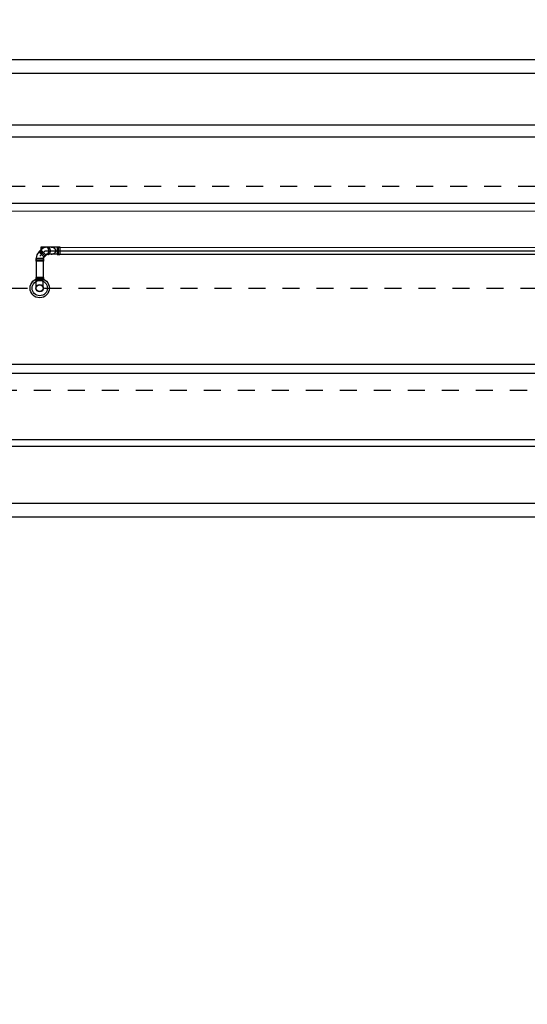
# Model space of a CAD drawing. Extents: x 0 to 1135, y 0 to 420.
# Tile 15 of 46: x 527 to 542, y 158 to 187. Entities that reach past the tile are written whole.
import ezdxf

# ---------------------------------------------------------------- set-up
doc = ezdxf.new("R2010")
doc.units = 0
doc.header["$LTSCALE"] = 2
doc.header["$MEASUREMENT"] = 0
doc.linetypes.add('ACAD_ISO03W100', pattern=[0.5, 0.25, -0.25])
doc.linetypes.add('ACAD_ISO10W100W', pattern=[0.5, 0.25, -0.25])
for name, color, linetype in [('Bahnachse', 7, 'CONTINUOUS'), ('FBR', 8, 'CONTINUOUS'), ('Gleisachse', 7, 'CONTINUOUS'), ('Ingenieurbauwerke', 15, 'CONTINUOUS')]:
    doc.layers.add(name, color=color, linetype=linetype)

msp = doc.modelspace()

# ---------------------------------------------------------------- linework, layer by layer
at = {"layer": 'Bahnachse', "linetype": 'ACAD_ISO10W100W'}
msp.add_line((490.495, 179.001), (556.111, 178.999), dxfattribs=at)
at = {"layer": 'FBR'}
for points in [[(159.506, 218.371, 0.000005), (172.006, 218.371, 0.000002), (185.995, 218.371, 0.000002), (197.006, 218.371, 0.000005), (209.506, 218.371, -0.000006), (222.006, 218.371, -0.000002), (236.976, 218.371, -0.000002), (247.006, 218.371)], [(250.479, 222.371, -0.000002), (263.664, 222.37, -0.000002), (272.005, 222.37, -0.000033)], [(159.506, 222.371, 0.000005), (172.006, 222.371, 0.000002), (185.995, 222.371, 0.000002), (197.006, 222.371, 0.000005), (209.506, 222.371, -0.000006), (222.006, 222.371, -0.000002), (236.976, 222.371, -0.000003), (247.006, 222.371)], [(277.692, 222.37, -0.00001), (297.005, 222.366, -0.000009), (311.07, 222.363, -0.000011), (322.006, 222.36, -0.00004), (334.506, 222.355, 0.000056), (347.007, 222.351, 0.000011), (348.74, 222.351, -0.000027), (350.474, 222.35, -0.00003), (355.78, 222.348, -0.00001), (372.005, 222.341, -0.000005), (384.506, 222.336, 0.000013), (397.006, 222.33, 0.000004), (409.506, 222.325, -0.000007), (422.006, 222.32, -0.000002), (434.506, 222.314, 0.000003), (447.005, 222.309), (481.396, 222.294, 0)], [(277.691, 218.37, -0.00001), (297.005, 218.366, -0.000009), (311.07, 218.363, -0.000011), (322.005, 218.36, -0.00004), (334.505, 218.355, 0.000056), (347.005, 218.351, 0.000011), (348.739, 218.351, -0.000027), (350.473, 218.35, -0.00003), (355.779, 218.348, -0.00001), (372.004, 218.341, -0.000005), (384.504, 218.336, 0.000013), (397.004, 218.33, 0.000004), (409.504, 218.325, -0.000007), (422.005, 218.32, -0.000002), (434.504, 218.314, 0.000003), (447.004, 218.309), (478.458, 218.295, 0)], [(250.479, 218.371, -0.000002), (263.664, 218.37, -0.000003), (272.005, 218.37, -0.000033)]]:
    msp.add_lwpolyline(points, format="xyb", dxfattribs=at)
at = {"layer": 'Gleisachse', "linetype": 'Continuous'}
for p, q in [((487.238, 181.271), (569.923, 181.266)), ((490.986, 176.771), (569.922, 176.766))]:
    msp.add_line(p, q, dxfattribs=at)
at = {"layer": 'Ingenieurbauwerke', "linetype": 'Continuous'}
for p, q in [((513.306, 185.726), (579.315, 185.722)), ((513.305, 185.326), (579.208, 185.322)), ((516.585, 183.8), (555.026, 183.798)), ((513.305, 183.451), (590.555, 183.446)), ((515.074, 181.501), (545.505, 181.499)), ((527.362, 180.089), (527.32, 180.047)), ((527.384, 180.125), (527.33, 180.071)), ((527.362, 180.089), (527.504, 179.948)), ((527.362, 180.089), (527.504, 179.948)), ((527.364, 180.091), (527.505, 179.949)), ((527.366, 180.093), (527.408, 180.135)), ((527.366, 180.093), (527.507, 179.951)), ((527.366, 180.093), (527.507, 179.951)), ((527.54, 179.97), (527.384, 180.125)), ((527.385, 180.2), (527.385, 180.112)), ((527.568, 180.2), (527.385, 180.2)), ((527.409, 180.21), (527.486, 180.21)), ((527.409, 180.21), (527.409, 180.136)), ((527.514, 180.1), (527.436, 180.022)), ((527.568, 180.2), (527.445, 180.2)), ((527.445, 180.2), (527.445, 180.165)), ((527.486, 180.21), (527.486, 180.185)), ((527.514, 180.1), (552.505, 180.098)), ((527.514, 180.1), (527.838, 180.1)), ((527.519, 180.198), (527.517, 180.197)), ((527.521, 180.199), (527.519, 180.198)), ((527.523, 180.2), (527.521, 180.199)), ((527.525, 180.201), (527.523, 180.2)), ((527.527, 180.201), (527.525, 180.201)), ((527.529, 180.202), (527.527, 180.201)), ((527.532, 180.203), (527.529, 180.202)), ((527.534, 180.203), (527.532, 180.203)), ((527.536, 180.203), (527.534, 180.203)), ((527.538, 180.204), (527.536, 180.203)), ((527.54, 180.204), (527.538, 180.204)), ((527.542, 180.204), (527.54, 180.204)), ((527.544, 180.204), (527.542, 180.204)), ((527.593, 180.204), (527.543, 180.204)), ((527.547, 180.204), (527.544, 180.204)), ((527.549, 180.204), (527.547, 180.204)), ((527.551, 180.204), (527.549, 180.204)), ((527.553, 180.203), (527.551, 180.204)), ((527.555, 180.203), (527.553, 180.203)), ((527.557, 180.203), (527.555, 180.203)), ((527.559, 180.202), (527.557, 180.203)), ((527.562, 180.202), (527.559, 180.202)), ((527.564, 180.201), (527.562, 180.202)), ((527.566, 180.2), (527.564, 180.201)), ((527.568, 180.2), (527.564, 180.2)), ((527.568, 180.199), (527.566, 180.2)), ((527.57, 180.198), (527.568, 180.199)), ((527.572, 180.197), (527.57, 180.198)), ((527.574, 180.196), (527.572, 180.197)), ((527.576, 180.195), (527.574, 180.196)), ((527.578, 180.194), (527.576, 180.195)), ((527.58, 180.193), (527.578, 180.194)), ((527.582, 180.192), (527.58, 180.193)), ((527.584, 180.19), (527.582, 180.192)), ((527.586, 180.189), (527.584, 180.19)), ((527.587, 180.187), (527.586, 180.189)), ((527.589, 180.185), (527.587, 180.187)), ((527.591, 180.184), (527.589, 180.185)), ((527.592, 180.204), (527.59, 180.204)), ((527.593, 180.182), (527.591, 180.184)), ((527.594, 180.204), (527.592, 180.204)), ((527.594, 180.18), (527.593, 180.182)), ((527.596, 180.204), (527.594, 180.204)), ((527.596, 180.178), (527.594, 180.18)), ((527.597, 180.204), (527.596, 180.204)), ((527.598, 180.176), (527.596, 180.178)), ((527.599, 180.203), (527.597, 180.204)), ((527.599, 180.174), (527.598, 180.176)), ((527.601, 180.203), (527.599, 180.203)), ((527.601, 180.172), (527.599, 180.174)), ((527.603, 180.203), (527.601, 180.203)), ((527.602, 180.17), (527.601, 180.172)), ((527.604, 180.168), (527.602, 180.17)), ((527.605, 180.202), (527.603, 180.203)), ((527.605, 180.166), (527.604, 180.168)), ((527.607, 180.202), (527.605, 180.202)), ((527.606, 180.164), (527.605, 180.166)), ((527.608, 180.161), (527.606, 180.164)), ((527.609, 180.201), (527.607, 180.202)), ((527.609, 180.159), (527.608, 180.161)), ((527.611, 180.201), (527.609, 180.201)), ((527.61, 180.156), (527.609, 180.159)), ((527.611, 180.154), (527.61, 180.156)), ((527.613, 180.2), (527.611, 180.201)), ((527.613, 180.152), (527.611, 180.154)), ((527.615, 180.199), (527.613, 180.2)), ((527.614, 180.149), (527.613, 180.152)), ((527.624, 180.2), (527.614, 180.2)), ((527.901, 180.2), (527.614, 180.2)), ((527.615, 180.146), (527.614, 180.149)), ((527.616, 180.198), (527.615, 180.199)), ((527.616, 180.144), (527.615, 180.146)), ((527.618, 180.198), (527.616, 180.198)), ((527.617, 180.141), (527.616, 180.144)), ((527.617, 180.138), (527.617, 180.141)), ((527.618, 180.136), (527.617, 180.138)), ((527.62, 180.197), (527.618, 180.198)), ((527.619, 180.133), (527.618, 180.136)), ((527.62, 180.13), (527.619, 180.133)), ((527.622, 180.196), (527.62, 180.197)), ((527.62, 180.127), (527.62, 180.13)), ((527.621, 180.125), (527.62, 180.127)), ((527.622, 180.122), (527.621, 180.125)), ((527.621, 180.069), (527.622, 180.072)), ((527.624, 180.194), (527.622, 180.196)), ((527.622, 180.119), (527.622, 180.122)), ((527.622, 180.116), (527.622, 180.119)), ((527.623, 180.113), (527.622, 180.116)), ((527.622, 180.075), (527.623, 180.078)), ((527.622, 180.072), (527.622, 180.075)), ((527.623, 180.11), (527.623, 180.113)), ((527.623, 180.107), (527.623, 180.11)), ((527.624, 180.104), (527.623, 180.107)), ((527.623, 180.087), (527.624, 180.09)), ((527.623, 180.084), (527.623, 180.087)), ((527.623, 180.081), (527.623, 180.084)), ((527.623, 180.078), (527.623, 180.081)), ((527.625, 180.193), (527.624, 180.194)), ((527.624, 180.101), (527.624, 180.104)), ((527.624, 180.098), (527.624, 180.101)), ((527.624, 180.096), (527.624, 180.098)), ((527.624, 180.093), (527.624, 180.096)), ((527.624, 180.09), (527.624, 180.093)), ((527.627, 180.192), (527.625, 180.193)), ((527.629, 180.191), (527.627, 180.192)), ((527.631, 180.19), (527.629, 180.191)), ((527.632, 180.188), (527.631, 180.19)), ((527.634, 180.187), (527.632, 180.188)), ((527.636, 180.185), (527.634, 180.187)), ((527.637, 180.184), (527.636, 180.185)), ((527.639, 180.182), (527.637, 180.184)), ((527.64, 180.181), (527.639, 180.182)), ((527.642, 180.179), (527.64, 180.181)), ((527.643, 180.177), (527.642, 180.179)), ((527.645, 180.176), (527.643, 180.177)), ((527.646, 180.174), (527.645, 180.176)), ((527.648, 180.172), (527.646, 180.174)), ((527.649, 180.17), (527.648, 180.172)), ((527.65, 180.168), (527.649, 180.17)), ((527.651, 180.166), (527.65, 180.168)), ((527.653, 180.164), (527.651, 180.166)), ((527.654, 180.162), (527.653, 180.164)), ((527.655, 180.16), (527.654, 180.162)), ((527.656, 180.158), (527.655, 180.16)), ((527.657, 180.155), (527.656, 180.158)), ((527.658, 180.153), (527.657, 180.155)), ((527.659, 180.151), (527.658, 180.153)), ((527.66, 180.149), (527.659, 180.151)), ((527.661, 180.146), (527.66, 180.149)), ((527.662, 180.144), (527.661, 180.146)), ((527.663, 180.141), (527.662, 180.144)), ((527.664, 180.139), (527.663, 180.141)), ((527.664, 180.137), (527.664, 180.139)), ((527.665, 180.134), (527.664, 180.137)), ((527.666, 180.132), (527.665, 180.134)), ((527.666, 180.129), (527.666, 180.132)), ((527.667, 180.127), (527.666, 180.129)), ((527.668, 180.124), (527.667, 180.127)), ((527.667, 180.069), (527.668, 180.072)), ((527.668, 180.121), (527.668, 180.124)), ((527.668, 180.119), (527.668, 180.121)), ((527.669, 180.116), (527.668, 180.119)), ((527.668, 180.074), (527.669, 180.077)), ((527.668, 180.072), (527.668, 180.074)), ((527.669, 180.114), (527.669, 180.116)), ((527.669, 180.111), (527.669, 180.114)), ((527.67, 180.108), (527.669, 180.111)), ((527.669, 180.082), (527.67, 180.085)), ((527.669, 180.079), (527.669, 180.082)), ((527.669, 180.077), (527.669, 180.079)), ((527.67, 180.106), (527.67, 180.108)), ((527.67, 180.103), (527.67, 180.106)), ((527.67, 180.1), (527.67, 180.103)), ((527.67, 180.098), (527.67, 180.1)), ((527.67, 180.095), (527.67, 180.098)), ((527.67, 180.092), (527.67, 180.095)), ((527.67, 180.09), (527.67, 180.092)), ((527.67, 180.087), (527.67, 180.09)), ((527.67, 180.085), (527.67, 180.087)), ((527.691, 180.199), (527.688, 180.199)), ((527.695, 180.199), (527.691, 180.199)), ((527.698, 180.199), (527.695, 180.199)), ((527.702, 180.199), (527.698, 180.199)), ((527.705, 180.199), (527.702, 180.199)), ((527.708, 180.198), (527.705, 180.199)), ((527.712, 180.198), (527.708, 180.198)), ((527.715, 180.197), (527.712, 180.198)), ((527.719, 180.197), (527.715, 180.197)), ((527.722, 180.196), (527.719, 180.197)), ((527.725, 180.196), (527.722, 180.196)), ((527.729, 180.195), (527.725, 180.196)), ((527.732, 180.194), (527.729, 180.195)), ((527.735, 180.193), (527.732, 180.194)), ((527.739, 180.193), (527.735, 180.193)), ((527.742, 180.192), (527.739, 180.193)), ((527.745, 180.191), (527.742, 180.192)), ((527.748, 180.19), (527.745, 180.191)), ((527.751, 180.189), (527.748, 180.19)), ((527.754, 180.187), (527.751, 180.189)), ((527.757, 180.186), (527.754, 180.187)), ((527.76, 180.185), (527.757, 180.186)), ((527.763, 180.184), (527.76, 180.185)), ((527.766, 180.182), (527.763, 180.184)), ((527.769, 180.181), (527.766, 180.182)), ((527.772, 180.18), (527.769, 180.181)), ((527.775, 180.178), (527.772, 180.18)), ((527.777, 180.177), (527.775, 180.178)), ((527.78, 180.175), (527.777, 180.177)), ((527.783, 180.173), (527.78, 180.175)), ((527.785, 180.172), (527.783, 180.173)), ((527.788, 180.17), (527.785, 180.172)), ((527.79, 180.168), (527.788, 180.17)), ((527.792, 180.166), (527.79, 180.168)), ((527.795, 180.165), (527.792, 180.166)), ((527.797, 180.163), (527.795, 180.165)), ((527.799, 180.161), (527.797, 180.163)), ((527.801, 180.159), (527.799, 180.161)), ((527.803, 180.157), (527.801, 180.159)), ((527.805, 180.155), (527.803, 180.157)), ((527.807, 180.153), (527.805, 180.155)), ((527.809, 180.151), (527.807, 180.153)), ((527.811, 180.149), (527.809, 180.151)), ((527.812, 180.146), (527.811, 180.149)), ((527.814, 180.144), (527.812, 180.146)), ((527.815, 180.142), (527.814, 180.144)), ((527.817, 180.14), (527.815, 180.142)), ((527.818, 180.138), (527.817, 180.14)), ((527.819, 180.135), (527.818, 180.138)), ((527.821, 180.133), (527.819, 180.135)), ((527.822, 180.131), (527.821, 180.133)), ((527.823, 180.128), (527.822, 180.131)), ((527.824, 180.126), (527.823, 180.128)), ((527.823, 180.07), (527.824, 180.073)), ((527.825, 180.124), (527.824, 180.126)), ((527.824, 180.073), (527.825, 180.075)), ((527.825, 180.121), (527.825, 180.124)), ((527.826, 180.119), (527.825, 180.121)), ((527.825, 180.077), (527.826, 180.08)), ((527.825, 180.075), (527.825, 180.077)), ((527.827, 180.116), (527.826, 180.119)), ((527.826, 180.08), (527.827, 180.082)), ((527.827, 180.114), (527.827, 180.116)), ((527.828, 180.112), (527.827, 180.114)), ((527.827, 180.085), (527.828, 180.087)), ((527.827, 180.082), (527.827, 180.085)), ((527.828, 180.109), (527.828, 180.112)), ((527.829, 180.107), (527.828, 180.109)), ((527.828, 180.09), (527.829, 180.092)), ((527.828, 180.087), (527.828, 180.09)), ((527.829, 180.104), (527.829, 180.107)), ((527.829, 180.102), (527.829, 180.104)), ((527.829, 180.099), (527.829, 180.102)), ((527.829, 180.097), (527.829, 180.099)), ((527.829, 180.094), (527.829, 180.097)), ((527.829, 180.092), (527.829, 180.094)), ((527.865, 180.21), (527.865, 179.99)), ((527.865, 180.21), (527.942, 180.21)), ((527.901, 180.2), (542.568, 180.199)), ((527.901, 180.2), (527.901, 180)), ((527.942, 180.21), (527.942, 179.99)), ((527.465, 179.867), (527.245, 179.867)), ((527.245, 179.867), (527.245, 179.79)), ((527.465, 179.79), (527.245, 179.79)), ((527.255, 179.891), (527.255, 179.269)), ((527.255, 179.831), (527.455, 179.831)), ((527.255, 179.826), (527.455, 179.826)), ((527.485, 179.915), (527.33, 180.071)), ((527.433, 180.018), (527.355, 179.941)), ((527.455, 179.891), (527.455, 179.269)), ((527.504, 179.948), (527.461, 179.905)), ((527.465, 179.867), (527.465, 179.79)), ((527.54, 179.97), (527.485, 179.915)), ((527.507, 179.951), (527.55, 179.994)), ((527.592, 179.989), (527.545, 179.989)), ((527.545, 179.989), (527.547, 179.989)), ((527.547, 179.989), (527.549, 179.989)), ((527.549, 179.989), (527.552, 179.989)), ((527.552, 179.989), (527.554, 179.99)), ((527.554, 179.99), (527.556, 179.99)), ((527.556, 179.99), (527.558, 179.99)), ((527.558, 179.99), (527.56, 179.991)), ((527.56, 179.991), (527.562, 179.992)), ((527.562, 179.992), (527.564, 179.992)), ((527.579, 180), (527.564, 180)), ((527.579, 180), (527.564, 180)), ((527.564, 179.992), (527.566, 179.993)), ((527.566, 179.993), (527.568, 179.994)), ((527.568, 179.994), (527.571, 179.995)), ((527.571, 179.995), (527.573, 179.996)), ((527.573, 179.996), (527.575, 179.997)), ((527.575, 179.997), (527.577, 179.998)), ((527.577, 179.998), (527.579, 179.999)), ((527.579, 179.999), (527.58, 180.001)), ((527.58, 180.001), (527.582, 180.002)), ((527.582, 180.002), (527.584, 180.003)), ((527.584, 180.003), (527.586, 180.005)), ((527.586, 180.005), (527.588, 180.006)), ((527.588, 180.006), (527.59, 180.008)), ((527.59, 180.008), (527.591, 180.01)), ((527.591, 180.01), (527.593, 180.012)), ((527.592, 179.989), (527.594, 179.989)), ((527.593, 180.012), (527.595, 180.013)), ((527.594, 179.989), (527.595, 179.989)), ((527.595, 180.013), (527.597, 180.015)), ((527.595, 179.989), (527.597, 179.989)), ((527.597, 180.015), (527.598, 180.017)), ((527.597, 179.989), (527.599, 179.99)), ((527.598, 180.017), (527.6, 180.019)), ((527.599, 179.99), (527.601, 179.99)), ((527.6, 180.019), (527.601, 180.021)), ((527.601, 180.021), (527.603, 180.023)), ((527.601, 179.99), (527.603, 179.99)), ((527.603, 180.023), (527.604, 180.026)), ((527.603, 179.99), (527.605, 179.991)), ((527.604, 180.026), (527.606, 180.028)), ((527.605, 179.991), (527.607, 179.991)), ((527.606, 180.028), (527.607, 180.03)), ((527.607, 180.03), (527.608, 180.033)), ((527.607, 179.991), (527.609, 179.992)), ((527.608, 180.033), (527.609, 180.035)), ((527.609, 180.035), (527.611, 180.037)), ((527.609, 179.992), (527.611, 179.992)), ((527.611, 180.037), (527.612, 180.04)), ((527.611, 179.992), (527.613, 179.993)), ((527.612, 180.04), (527.613, 180.042)), ((527.613, 180.042), (527.614, 180.045)), ((527.613, 179.993), (527.615, 179.994)), ((527.614, 180.045), (527.615, 180.047)), ((527.615, 180.047), (527.616, 180.05)), ((527.615, 179.994), (527.616, 179.995)), ((527.616, 180.05), (527.617, 180.053)), ((527.616, 179.995), (527.618, 179.995)), ((527.617, 180.053), (527.618, 180.055)), ((527.618, 180.055), (527.619, 180.058)), ((527.618, 179.995), (527.62, 179.996)), ((527.619, 180.061), (527.62, 180.064)), ((527.619, 180.058), (527.619, 180.061)), ((527.62, 180.064), (527.621, 180.067)), ((527.62, 179.996), (527.622, 179.997)), ((527.621, 180.067), (527.621, 180.069)), ((527.622, 179.997), (527.624, 179.998)), ((527.624, 179.998), (527.625, 180)), ((527.625, 180), (527.627, 180.001)), ((527.901, 180), (527.625, 180)), ((527.627, 180.001), (527.629, 180.002)), ((527.629, 180.002), (527.631, 180.003)), ((527.631, 180.003), (527.632, 180.005)), ((527.632, 180.005), (527.634, 180.006)), ((527.634, 180.006), (527.636, 180.008)), ((527.636, 180.008), (527.637, 180.009)), ((527.637, 180.009), (527.639, 180.011)), ((527.639, 180.011), (527.64, 180.012)), ((527.64, 180.012), (527.642, 180.014)), ((527.642, 180.014), (527.643, 180.016)), ((527.643, 180.016), (527.645, 180.017)), ((527.645, 180.017), (527.646, 180.019)), ((527.646, 180.019), (527.647, 180.021)), ((527.647, 180.021), (527.649, 180.023)), ((527.649, 180.023), (527.65, 180.025)), ((527.65, 180.025), (527.651, 180.027)), ((527.651, 180.027), (527.653, 180.029)), ((527.653, 180.029), (527.654, 180.031)), ((527.654, 180.031), (527.655, 180.033)), ((527.655, 180.033), (527.656, 180.035)), ((527.656, 180.035), (527.657, 180.038)), ((527.657, 180.038), (527.658, 180.04)), ((527.658, 180.04), (527.659, 180.042)), ((527.659, 180.042), (527.66, 180.044)), ((527.66, 180.044), (527.661, 180.047)), ((527.661, 180.047), (527.662, 180.049)), ((527.662, 180.049), (527.663, 180.051)), ((527.663, 180.051), (527.664, 180.054)), ((527.664, 180.056), (527.665, 180.059)), ((527.664, 180.054), (527.664, 180.056)), ((527.665, 180.059), (527.666, 180.061)), ((527.666, 180.064), (527.667, 180.066)), ((527.666, 180.061), (527.666, 180.064)), ((527.667, 180.066), (527.667, 180.069)), ((527.688, 179.999), (527.691, 179.999)), ((527.691, 179.999), (527.695, 179.999)), ((527.695, 179.999), (527.698, 180)), ((527.698, 180), (527.702, 180)), ((527.702, 180), (527.705, 180)), ((527.705, 180), (527.708, 180)), ((527.708, 180), (527.712, 180.001)), ((527.712, 180.001), (527.715, 180.001)), ((527.715, 180.001), (527.719, 180.002)), ((527.719, 180.002), (527.722, 180.002)), ((527.722, 180.002), (527.725, 180.003)), ((527.725, 180.003), (527.729, 180.004)), ((527.729, 180.004), (527.732, 180.004)), ((527.732, 180.004), (527.735, 180.005)), ((527.735, 180.005), (527.739, 180.006)), ((527.739, 180.006), (527.742, 180.007)), ((527.742, 180.007), (527.745, 180.008)), ((527.745, 180.008), (527.748, 180.009)), ((527.748, 180.009), (527.751, 180.01)), ((527.751, 180.01), (527.754, 180.011)), ((527.754, 180.011), (527.757, 180.012)), ((527.757, 180.012), (527.76, 180.014)), ((527.76, 180.014), (527.763, 180.015)), ((527.763, 180.015), (527.766, 180.016)), ((527.766, 180.016), (527.769, 180.018)), ((527.769, 180.018), (527.772, 180.019)), ((527.772, 180.019), (527.775, 180.021)), ((527.775, 180.021), (527.777, 180.022)), ((527.777, 180.022), (527.78, 180.024)), ((527.78, 180.024), (527.783, 180.025)), ((527.783, 180.025), (527.785, 180.027)), ((527.785, 180.027), (527.788, 180.029)), ((527.788, 180.029), (527.79, 180.03)), ((527.79, 180.03), (527.792, 180.032)), ((527.792, 180.032), (527.795, 180.034)), ((527.795, 180.034), (527.797, 180.036)), ((527.797, 180.036), (527.799, 180.038)), ((527.799, 180.038), (527.801, 180.04)), ((527.801, 180.04), (527.803, 180.042)), ((527.803, 180.042), (527.805, 180.044)), ((527.805, 180.044), (527.807, 180.046)), ((527.807, 180.046), (527.809, 180.048)), ((527.809, 180.048), (527.811, 180.05)), ((527.811, 180.05), (527.812, 180.052)), ((527.812, 180.052), (527.814, 180.054)), ((527.814, 180.054), (527.815, 180.057)), ((527.815, 180.057), (527.817, 180.059)), ((527.817, 180.059), (527.818, 180.061)), ((527.818, 180.061), (527.819, 180.063)), ((527.819, 180.063), (527.821, 180.066)), ((527.821, 180.066), (527.822, 180.068)), ((527.822, 180.068), (527.823, 180.07)), ((527.865, 179.99), (527.942, 179.99)), ((527.901, 180), (542.284, 179.999)), ((527.465, 179.31), (527.245, 179.31)), ((527.245, 179.31), (527.245, 179.233)), ((527.465, 179.233), (527.245, 179.233)), ((527.255, 179.274), (527.455, 179.274)), ((527.455, 179.269), (527.255, 179.269)), ((527.255, 179), (527.255, 179.269)), ((527.455, 179), (527.455, 179.269)), ((527.465, 179.31), (527.465, 179.233)), ((511.537, 176.501), (545.504, 176.499)), ((513.305, 174.551), (590.555, 174.546)), ((516.844, 174.35), (554.766, 174.348)), ((513.305, 172.676), (597.655, 172.671)), ((513.305, 172.276), (597.655, 172.271))]:
    msp.add_line(p, q, dxfattribs=at)
at = {"layer": 'Ingenieurbauwerke', "linetype": 'ACAD_ISO03W100'}
for p, q in [((515.427, 182), (584.755, 181.996)), ((511.183, 176.001), (584.755, 175.996))]:
    msp.add_line(p, q, dxfattribs=at)
at = {"layer": 'Ingenieurbauwerke', "linetype": 'Continuous'}
for radius in [0.285, 0.225, 0.11, 0.1]:
    msp.add_circle((527.355, 179), radius, dxfattribs=at)
for centre, radius, start, end in [((527.564, 179.98), 0.22, 89.9965, 134.9965), ((527.475, 179.891), 0.22, 134.9965, 180.0411), ((527.475, 179.891), 0.02, 134.9965, 180.1445), ((527.564, 179.98), 0.02, 89.9965, 134.9965)]:
    msp.add_arc(centre, radius, start, end, dxfattribs=at)

doc.saveas('drawing.dxf')
